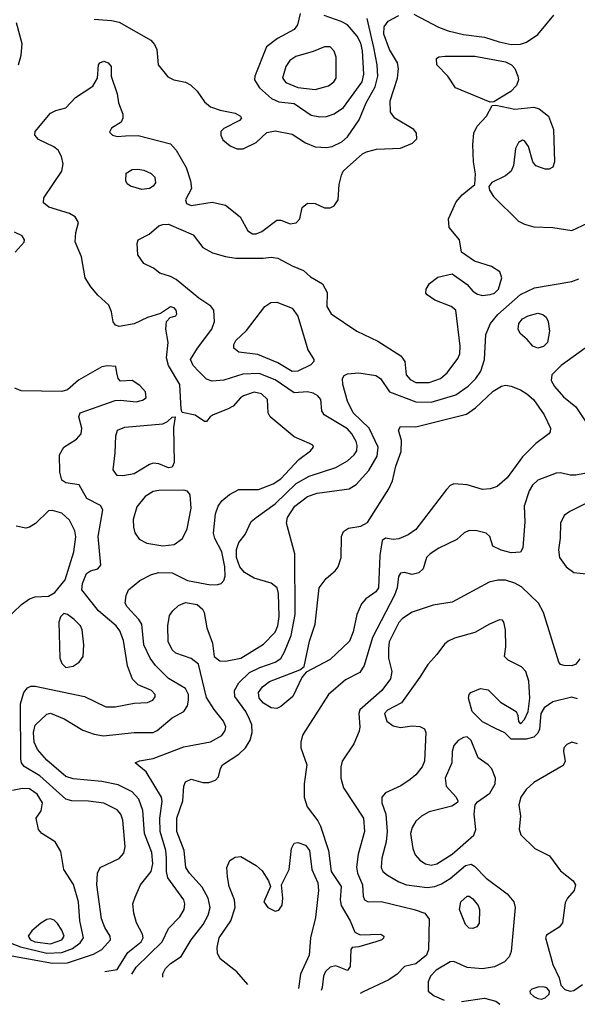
# Model space of a CAD drawing. Extents: x 1173079 to 1307053, y 522583 to 678478.
# Tile 109 of 256: x 1227163 to 1230093, y 527876 to 533052. Entities that reach past the tile are written whole.
import ezdxf

# ---------------------------------------------------------------- set-up
doc = ezdxf.new("R2010")
doc.units = 0

msp = doc.modelspace()

# ---------------------------------------------------------------- linework, layer by layer
at = {"layer": '0CON20XD'}
for points in [[(1228637.1, 533085), (1228622.9, 533025), (1228605, 533000), (1228517.6, 532952.4), (1228460.4, 532909.6), (1228398.2, 532755), (1228397.3, 532735), (1228423, 532693), (1228487, 532637), (1228525, 532620.7), (1228605, 532611.8), (1228695, 532550.8), (1228740.9, 532540.9)], [(1227156, 532814), (1227171.5, 532865), (1227176.4, 532925), (1227146.4, 533035)], [(1227610.3, 528048.6), (1227675, 528058.5), (1227732.2, 528147.8), (1227800.6, 528205), (1227812.4, 528225), (1227808.4, 528245), (1227776.2, 528305), (1227762.5, 528355), (1227757.5, 528405), (1227769.2, 528439.2), (1227798.4, 528505), (1227854.2, 528575), (1227863.3, 528615), (1227857.5, 528675), (1227818.1, 528775), (1227810, 528895), (1227789.3, 528955), (1227755, 528993.9), (1227680.3, 529030.3), (1227595, 529048.1), (1227445, 529061.2), (1227405, 529074), (1227305, 529159.1), (1227255.9, 529215.9), (1227240, 529255), (1227235.3, 529305), (1227245, 529344.3), (1227305, 529401.1), (1227325, 529407.5), (1227397.7, 529377.7), (1227495, 529317.5), (1227555, 529295.9), (1227603.1, 529286.9), (1227765, 529304.7), (1227865, 529305.4), (1227885, 529315.4), (1227965, 529381.5), (1228025.6, 529415), (1228044.6, 529445), (1228050.6, 529475), (1228050.3, 529505), (1228035, 529536.5), (1227945, 529588.7), (1227876.6, 529656.6), (1227848.8, 529695), (1227816.2, 529766.2), (1227804.1, 529875), (1227789.7, 529899.7), (1227727.8, 529965), (1227716.7, 529985), (1227722.2, 530025), (1227735.6, 530055), (1227795, 530104.5), (1227855, 530136.2), (1227895, 530146.1), (1227964.1, 530144.1), (1228045.4, 530104.6), (1228165, 530081.1), (1228205, 530082.5), (1228221.1, 530088.9), (1228235.9, 530104.1), (1228242.8, 530127.2), (1228241.1, 530175), (1228225.8, 530255), (1228188.8, 530325), (1228182.2, 530352.2), (1228192.5, 530455), (1228206.9, 530495), (1228225, 530523.1), (1228265, 530555.4), (1228315, 530582.5), (1228417.2, 530582.8), (1228495, 530611.4), (1228535, 530639), (1228629.6, 530740.4), (1228692, 530785), (1228706.7, 530805), (1228703.3, 530815), (1228686.7, 530825), (1228605, 530860), (1228478.6, 530965), (1228468.9, 530985), (1228465.5, 531055), (1228434.2, 531085), (1228395, 531093.9), (1228340, 531075), (1228323.1, 531065), (1228285, 531020.8), (1228255.5, 531004.5), (1228180, 530975), (1228163.3, 530965), (1228145, 530940), (1228135, 530940), (1228085, 530972.5), (1228016.7, 530986.7), (1228011.2, 531005), (1228005.4, 531135), (1227944.3, 531234.3), (1227934.6, 531275), (1227942.7, 531355), (1227931.1, 531425), (1227934.2, 531465), (1227954.3, 531485.7), (1227983.9, 531496.1), (1227988.8, 531505), (1227985.8, 531525), (1227975, 531537.1), (1227955, 531542.9), (1227903, 531507), (1227835, 531486.5), (1227765, 531453.3), (1227685, 531438.6), (1227666.6, 531446.6), (1227654.5, 531464.5), (1227645.4, 531515.4), (1227631.7, 531551.7), (1227573.1, 531603.1), (1227536.8, 531646.8), (1227507.7, 531695), (1227488.5, 531805), (1227454.7, 531885), (1227457.3, 531932.8), (1227472.5, 531985), (1227454.4, 532015), (1227425, 532032.3), (1227316.2, 532066.2), (1227289.1, 532089.1), (1227290, 532115), (1227384.4, 532255), (1227391.4, 532295), (1227383, 532333), (1227365, 532366.2), (1227343.4, 532383.4), (1227261.4, 532421.4), (1227243.3, 532445), (1227244.5, 532465), (1227325, 532560), (1227352.5, 532575), (1227405, 532588), (1227457.2, 532642.8), (1227546.9, 532703.1), (1227571.4, 532745), (1227577.5, 532815), (1227585, 532825.7), (1227605, 532834.2), (1227628.8, 532825), (1227643.3, 532805), (1227643.8, 532755), (1227675, 532662.5), (1227682.9, 532615), (1227705.7, 532555), (1227705.8, 532535), (1227696.9, 532513.1), (1227645, 532481.2), (1227635, 532460), (1227650, 532445), (1227675, 532437.1), (1227719.1, 532440.9), (1227785, 532443.3), (1227955, 532399.5), (1227985, 532365.5), (1228038, 532275), (1228061.2, 532205), (1228065.6, 532165), (1228034.5, 532105), (1228039.2, 532085), (1228065, 532074.5), (1228175, 532092.7), (1228245, 532076.7), (1228321.4, 532015), (1228361.5, 531941.5), (1228386.6, 531926.6), (1228405, 531925.6), (1228435, 531939.1), (1228515, 531998.8), (1228535, 531998.8), (1228585, 531978.9), (1228615.4, 531984.6), (1228634.4, 532005.6), (1228648, 532065), (1228675, 532088.1), (1228715, 532085.6), (1228765, 532062.5), (1228795, 532063.6), (1228815, 532073.5), (1228836.7, 532105), (1228841.5, 532185), (1228853.5, 532235), (1228863.6, 532256.4), (1228884.3, 532275.7), (1228965, 532347.1), (1228985, 532357.9), (1229038.3, 532371.7), (1229165, 532376.5), (1229226.4, 532403.6), (1229249.2, 532425), (1229248.6, 532455), (1229234.3, 532475), (1229134, 532535), (1229111.9, 532565), (1229109.6, 532625), (1229147.7, 532745), (1229153.9, 532795), (1229148, 532825), (1229105.9, 532895), (1229076.4, 532975), (1229077.8, 533015), (1229099.1, 533045), (1229155, 533074.7)], [(1227553.9, 533053.9), (1227645, 533048.5), (1227685, 533038.5), (1227852, 532945), (1227872.1, 532922.1), (1227884, 532895), (1227891.2, 532815), (1227941.9, 532751.9), (1227972.5, 532735), (1228035, 532723.5), (1228060.1, 532710.1), (1228095.7, 532675.7), (1228135, 532619.4), (1228165, 532594.4), (1228216.3, 532576.3), (1228295, 532561.4), (1228323.3, 532545), (1228328.8, 532535), (1228318.8, 532521.2), (1228235, 532480.8), (1228220.8, 532465), (1228220, 532445), (1228230.3, 532420.3), (1228269.5, 532389.5), (1228305, 532372.5), (1228337, 532373), (1228405, 532406.2), (1228461.7, 532458.3), (1228505, 532467.1), (1228595, 532450), (1228665, 532405.4), (1228715, 532383.5), (1228775, 532380), (1228804.5, 532384.5), (1228855, 532410.5), (1228885, 532435.5), (1228947.2, 532525), (1228983.1, 532615), (1229030.8, 532699.2), (1229044.5, 532755.5), (1229041.5, 532815), (1229024.3, 532905), (1228988.3, 533058.3)], [(1228740.9, 532540.9), (1228775, 532543.8), (1228815, 532557.7), (1228865, 532590), (1228962.3, 532725), (1228971.1, 532765), (1228965, 532888.8), (1228955, 532928.1), (1228936.5, 532965), (1228885, 533024.7), (1228852.8, 533042.8), (1228763.8, 533073.8)], [(1229235, 533080.6), (1229363.3, 533013.3), (1229415, 532992.5), (1229495, 532973.3), (1229605, 532960.5), (1229682.5, 532935), (1229745, 532920.8), (1229795, 532922.5), (1229825.4, 532934.6), (1229885, 532974.2), (1229969.2, 533075)], [(1228715, 532684.1), (1228785.3, 532704.7), (1228813.3, 532725), (1228826.5, 532745), (1228825.6, 532855), (1228816.4, 532886.4), (1228795, 532908.6), (1228765, 532910), (1228706, 532884), (1228615, 532858), (1228582.3, 532837.7), (1228561.6, 532805), (1228543.8, 532745), (1228561, 532721), (1228625, 532695.8), (1228715, 532684.1)], [(1229635, 532617.5), (1229453.2, 532693.2), (1229412.9, 532755), (1229355.8, 532815), (1229352.5, 532847.5), (1229365, 532856.2), (1229399.7, 532860.3), (1229555, 532859.4), (1229715, 532830.5), (1229746.7, 532815), (1229764.4, 532795), (1229781.4, 532755), (1229784.3, 532735), (1229774.5, 532705.5), (1229744, 532675), (1229655, 532620), (1229635, 532617.5)], [(1227752.7, 528035.1), (1227775, 528071.5), (1227911.6, 528205), (1227945.3, 528274.7), (1228005, 528336.9), (1228027.7, 528375), (1228030.8, 528405), (1228025.4, 528425), (1227941.7, 528541.7), (1227934.5, 528574.5), (1227933.8, 528645), (1227930.2, 528685), (1227900.7, 528785), (1227900.2, 528855), (1227911.7, 528941.7), (1227908, 528965), (1227827.9, 529097.9), (1227770, 529145), (1227793.5, 529156.5), (1227865, 529168.7), (1228025, 529230.4), (1228165, 529255.5), (1228225, 529288.6), (1228242.2, 529315), (1228245.5, 529335), (1228234.4, 529365), (1228185, 529425.7), (1228145, 529488.6), (1228102.9, 529665), (1228065, 529693.3), (1227982.8, 529722.8), (1227965, 529739.2), (1227942.6, 529782.6), (1227940.8, 529865), (1227950.6, 529919.4), (1227967.5, 529945), (1227997.6, 529972.4), (1228035, 529988.2), (1228095, 529977.1), (1228123.7, 529953.7), (1228132.2, 529935), (1228146.2, 529855), (1228176, 529775), (1228184.2, 529705), (1228215, 529682.2), (1228245, 529680), (1228325.6, 529695), (1228445, 529769.6), (1228505, 529832.5), (1228520, 529865), (1228526.6, 529915), (1228522.2, 530035), (1228515.3, 530065), (1228485, 530089.6), (1228395, 530116.7), (1228345.2, 530145.2), (1228319.5, 530175), (1228302.8, 530225), (1228302.6, 530267.4), (1228315, 530303.3), (1228347.8, 530345), (1228380, 530415), (1228405.8, 530435), (1228505, 530507.2), (1228615.5, 530614.5), (1228685, 530652), (1228825, 530698.8), (1228885, 530732.8), (1228920.9, 530765), (1228934.1, 530785), (1228935.9, 530814.1), (1228930.3, 530835), (1228908.8, 530875), (1228885, 530901.8), (1228762.2, 530975), (1228750.5, 530995), (1228745.5, 531055), (1228729.4, 531075), (1228705, 531089.2), (1228675, 531095.3), (1228605, 531090), (1228505, 531158.1), (1228421.3, 531191.3), (1228335, 531188.7), (1228235, 531157.6), (1228175, 531151.2), (1228145, 531162.5), (1228105, 531201.8), (1228074, 531235), (1228061.3, 531265), (1228096.7, 531325), (1228173.3, 531425), (1228186.2, 531466.2), (1228182.5, 531525), (1228166.8, 531546.8), (1228105, 531587.5), (1227985, 531685.5), (1227955, 531702.2), (1227899.7, 531719.7), (1227865.6, 531745.6), (1227815, 531770), (1227784, 531815), (1227780, 531875), (1227786.2, 531895), (1227843.8, 531925), (1227895, 531968), (1227915, 531975.8), (1227945, 531976.9), (1228075, 531921.5), (1228125.7, 531855), (1228176.7, 531826.7), (1228245, 531806.7), (1228298.7, 531798.7), (1228442.2, 531797.8), (1228485, 531804.4), (1228518.9, 531798.9), (1228595, 531757.5), (1228654.2, 531734.2), (1228690.9, 531700.9), (1228754.2, 531664.2), (1228778.3, 531618.3), (1228777.1, 531545), (1228799.2, 531505), (1228934, 531415), (1229045, 531362.9), (1229165.3, 531285.3), (1229187.5, 531255), (1229194.5, 531185), (1229215, 531160.4), (1229245, 531144.7), (1229315.3, 531144.7), (1229375, 531166.5), (1229408.6, 531195), (1229465, 531271.2), (1229475.7, 531295.7), (1229478.5, 531335), (1229454.3, 531524.3), (1229431.2, 531545), (1229345, 531577.5), (1229304.4, 531605), (1229297.8, 531615), (1229298.5, 531635), (1229316.9, 531665), (1229360.9, 531699.1), (1229435, 531716.2), (1229515, 531659.2), (1229544.6, 531624.6), (1229568.6, 531608.6), (1229595, 531602.5), (1229635, 531606.7), (1229658.1, 531615), (1229679.5, 531635), (1229696.5, 531695), (1229686.1, 531726.1), (1229642, 531755), (1229552.7, 531782.7), (1229485, 531830), (1229473.3, 531895), (1229419.2, 531959.2), (1229415.8, 532005), (1229456, 532095), (1229488.3, 532131.7), (1229553.9, 532186.1), (1229557.7, 532242.3), (1229547.1, 532305), (1229544.4, 532395), (1229549.1, 532455), (1229567.3, 532492.7), (1229616, 532545), (1229645, 532600), (1229665, 532602.5), (1229765, 532582.2), (1229865, 532591.9), (1229893.6, 532583.6), (1229941.4, 532545), (1229968.6, 532475), (1229972.5, 532305), (1229964.1, 532275.9), (1229945, 532266), (1229925, 532265.8), (1229875, 532282.9), (1229860, 532305), (1229836.1, 532386.1), (1229815.4, 532415.4), (1229805, 532419.2), (1229785, 532405.7), (1229768.5, 532375), (1229757.3, 532285), (1229745.3, 532255), (1229715, 532230.7), (1229643.8, 532196.2), (1229628, 532175), (1229632, 532155), (1229653, 532123), (1229785, 531993.6), (1229815, 531977.3), (1229865, 531963.6), (1229965, 531959.2), (1230065, 531943.1), (1230147.6, 531982.4)], [(1227805, 532160), (1227745, 532176.2), (1227728.3, 532188.3), (1227720, 532205), (1227723.3, 532245), (1227755, 532264), (1227784.4, 532265.6), (1227815, 532260.8), (1227854, 532244), (1227873.6, 532223.6), (1227876.7, 532195), (1227863.9, 532176.1), (1227845, 532164), (1227805, 532160)], [(1227139.5, 531830.5), (1227187.3, 531882.7), (1227188.8, 531895), (1227176, 531915), (1227135, 531935.7)], [(1227914.6, 528019.7), (1227915, 528036.7), (1227929.1, 528065), (1227955, 528090.9), (1228012.4, 528127.6), (1228064.3, 528215.7), (1228128, 528295), (1228154, 528345), (1228163.4, 528385), (1228153.4, 528433.4), (1228122.4, 528492.4), (1228055.4, 528565), (1228036.8, 528595), (1228027.8, 528685), (1227988.7, 528785), (1227988, 528855), (1228020.3, 528945), (1228026.4, 529023.6), (1228035, 529046), (1228065, 529060), (1228125, 529042), (1228157.7, 529042.3), (1228192.5, 529055), (1228207.7, 529072.3), (1228218, 529115), (1228229.2, 529135), (1228315, 529190.7), (1228349.3, 529225), (1228374.1, 529265), (1228384.3, 529305.7), (1228382.1, 529345), (1228371.2, 529375), (1228350.8, 529415), (1228294, 529495), (1228291.8, 529525), (1228314.4, 529565.6), (1228370.4, 529619.6), (1228425, 529647.1), (1228505.4, 529674.6), (1228535, 529694.7), (1228555, 529728.5), (1228589.3, 529815), (1228609.8, 529925), (1228608.9, 530245), (1228565.3, 530405), (1228569.7, 530435), (1228608.5, 530495), (1228674.8, 530545.2), (1228726.7, 530563.3), (1228895, 530586.4), (1228930.5, 530609.5), (1228997.1, 530682.9), (1229042, 530758), (1229047.5, 530805), (1228999.5, 530905), (1228916.2, 530985), (1228885, 531046), (1228861.5, 531135), (1228860, 531165), (1228868.6, 531181.4), (1228885, 531190.8), (1228945, 531195.5), (1229035, 531180.9), (1229058.9, 531165), (1229107.1, 531095), (1229245, 531043.7), (1229325, 531042.2), (1229455, 531080.8), (1229520.4, 531125), (1229559.6, 531165), (1229586, 531205), (1229604.7, 531265), (1229612.2, 531397.8), (1229636.8, 531455), (1229675, 531502.3), (1229795, 531607.8), (1229868.3, 531641.7), (1230065, 531675.3), (1230101, 531689)], [(1228595, 531202), (1228518.7, 531248.7), (1228415, 531292.7), (1228314.3, 531304.3), (1228288.8, 531325), (1228288, 531345), (1228299.2, 531365), (1228355, 531418), (1228450.8, 531545), (1228483.3, 531565), (1228515, 531567.5), (1228595, 531535.4), (1228625, 531492.9), (1228677.1, 531317.1), (1228709.2, 531265), (1228709.2, 531255), (1228692.6, 531237.4), (1228625, 531203.9), (1228595, 531202)], [(1229885, 531324.5), (1229859.2, 531335), (1229830, 531370), (1229792.2, 531402.2), (1229782.5, 531425), (1229786.7, 531455), (1229805, 531478.9), (1229835, 531495.6), (1229885, 531510), (1229912.7, 531502.7), (1229928.8, 531488.8), (1229940, 531465), (1229946.9, 531415), (1229937.1, 531355), (1229915, 531333.5), (1229885, 531324.5)], [(1230134.2, 531325), (1230008.5, 531235), (1229959.5, 531185), (1229956.5, 531155), (1229973.4, 531123.4), (1230019.8, 531069.8), (1230086.1, 531016.1), (1230137.2, 530937.2)], [(1226975, 528156.7), (1227335, 528092.6), (1227415, 528094), (1227550.9, 528139.1), (1227595, 528164.6), (1227640, 528215), (1227638.2, 528235), (1227610.3, 528280.3), (1227592.8, 528325), (1227568.8, 528505), (1227572.2, 528565), (1227586, 528595), (1227685, 528643.3), (1227709.8, 528670.2), (1227716.6, 528703.4), (1227705.9, 528845), (1227695.4, 528875), (1227675, 528898.2), (1227605, 528933.8), (1227525, 528944), (1227436.7, 528946.7), (1227405, 528955.4), (1227268.1, 529078.1), (1227186.9, 529126.9), (1227173.1, 529145), (1227168.9, 529165), (1227168.2, 529455), (1227185.4, 529514.6), (1227205, 529540), (1227221.1, 529548.9), (1227245, 529549.4), (1227504, 529494), (1227615, 529440.8), (1227665, 529440.8), (1227765, 529458.6), (1227835, 529461.9), (1227862, 529475), (1227875, 529493.3), (1227874.3, 529505), (1227855.7, 529525), (1227785.4, 529555.4), (1227755.4, 529585.4), (1227729.2, 529655), (1227708.6, 529788.6), (1227690.1, 529840.1), (1227670.4, 529865), (1227576.7, 529945), (1227490.3, 530055), (1227492.3, 530087.7), (1227515, 530140.8), (1227535, 530154.3), (1227574, 530166), (1227588.8, 530185), (1227574.7, 530335), (1227600, 530475), (1227587.9, 530497.9), (1227515.5, 530535.5), (1227475, 530606.2), (1227405, 530618.1), (1227385, 530632), (1227373.2, 530673.2), (1227372.2, 530765), (1227395, 530805.7), (1227462.4, 530847.6), (1227485.6, 530874.4), (1227490, 530905), (1227474.2, 530965), (1227481.2, 530985), (1227665, 531049.5), (1227695, 531052.5), (1227775, 531043.2), (1227807.9, 531052.1), (1227827.5, 531065), (1227824.3, 531095), (1227795, 531128.6), (1227755, 531156), (1227692.3, 531152.3), (1227680, 531165), (1227674, 531195), (1227668.8, 531228.8), (1227625, 531232.5), (1227595, 531226.7), (1227472.4, 531157.6), (1227415, 531106.9), (1227385, 531096.7), (1227171.7, 531101.7), (1227138, 531115)], [(1228515, 529431.8), (1228485, 529435.4), (1228445, 529458.8), (1228421.5, 529485), (1228417.9, 529515), (1228438.5, 529545), (1228475, 529573.2), (1228635.9, 529634.1), (1228658, 529652), (1228685.4, 529785), (1228715.4, 529875), (1228736.5, 530065), (1228774.4, 530115), (1228821.2, 530155), (1228835.8, 530175), (1228851.9, 530225), (1228854.4, 530335), (1228865, 530361.2), (1228891.5, 530378.5), (1228955, 530390), (1228990.6, 530409.4), (1229103.5, 530586.5), (1229122.4, 530627.6), (1229140, 530705), (1229168.2, 530781.8), (1229169.2, 530839.2), (1229154.2, 530895), (1229165, 530913.3), (1229245, 530911.5), (1229511.8, 530978.2), (1229558.1, 531011.9), (1229650.7, 531099.3), (1229695, 531125.4), (1229715, 531130.8), (1229745, 531126.1), (1229795, 531106.8), (1229828.5, 531085), (1229862.5, 531055), (1229918.5, 530975), (1229952, 530905), (1229951.2, 530885), (1229943.8, 530875), (1229875.4, 530824.6), (1229805.2, 530754.8), (1229725, 530643.8), (1229671.3, 530598.7), (1229635, 530585.3), (1229595, 530581.6), (1229515, 530607.3), (1229445, 530612.2), (1229425, 530603.1), (1229405, 530583.1), (1229245, 530371.4), (1229205, 530344.4), (1229155, 530322.5), (1229125, 530320), (1229085, 530326.2), (1229067.5, 530315), (1229055.7, 530235), (1229049.2, 530065), (1229035, 530044.5), (1228981.9, 530008.1), (1228959.4, 529980.6), (1228935.5, 529925), (1228915, 529833.8), (1228896.2, 529785), (1228795, 529689.5), (1228668, 529622), (1228645.6, 529594.4), (1228597.9, 529495), (1228535, 529441.5), (1228515, 529431.8)], [(1227705, 530654.4), (1227675, 530655.8), (1227654.5, 530685), (1227665.3, 530775), (1227668, 530865), (1227677.8, 530895), (1227715, 530910.4), (1227915, 530926.9), (1227940.3, 530939.7), (1227965, 530962.5), (1227980, 530965), (1227971.4, 530908.6), (1227975.4, 530725), (1227965, 530700), (1227945, 530695.6), (1227895, 530718.1), (1227865, 530720.6), (1227845, 530714.4), (1227765, 530665.5), (1227705, 530654.4)], [(1230167, 530673), (1230085, 530657.5), (1230055, 530658), (1230005, 530670), (1229982.1, 530667.9), (1229885, 530631.4), (1229857.1, 530605), (1229840, 530575), (1229814.4, 530495), (1229818.3, 530411.7), (1229807.1, 530275), (1229795, 530252.5), (1229745, 530249.2), (1229692.7, 530262.7), (1229650, 530285), (1229633.3, 530335), (1229615, 530353.3), (1229565.7, 530365.7), (1229525, 530366.7), (1229499.2, 530355), (1229460.4, 530319.6), (1229365, 530274.6), (1229319.2, 530245), (1229300, 530225), (1229282.5, 530165), (1229260, 530145), (1229225, 530135.6), (1229185, 530145.6), (1229165, 530142.9), (1229154.2, 530125.8), (1229146.9, 530065), (1229133.2, 530026.8), (1229016.5, 529805), (1228972.9, 529657.1), (1228950.2, 529619.8), (1228875, 529581.1), (1228785.6, 529505), (1228649.6, 529290.4), (1228640, 529255), (1228640.8, 529225), (1228671.1, 529135), (1228657.3, 529035), (1228657.3, 528965), (1228674, 528914), (1228729.9, 528839.9), (1228743, 528813), (1228786.5, 528685), (1228800.3, 528575), (1228852.1, 528495), (1228847.5, 528425), (1228852.5, 528395), (1228898.8, 528315), (1228923.8, 528255), (1228951.7, 528241.7), (1229060, 528245), (1229076.2, 528235), (1229075.6, 528224.4), (1229066.2, 528215), (1229035, 528204.5), (1228945, 528178.8), (1228910, 528175), (1228902.5, 528165), (1228898.8, 528075), (1228885, 528053.8), (1228825, 528078.6), (1228795, 528072.2), (1228770.4, 528049.6), (1228759.2, 528025), (1228752.9, 527965), (1228747.9, 527949.1)], [(1227915, 530285.4), (1227975, 530293.8), (1228019.1, 530325), (1228043.9, 530375), (1228064, 530485), (1228058.9, 530555), (1228045, 530572.9), (1228025, 530578.5), (1227895, 530577.1), (1227865, 530571.6), (1227822.9, 530545), (1227778.1, 530491.9), (1227759.5, 530425), (1227760.6, 530385), (1227768.6, 530355), (1227790.7, 530320.7), (1227831.1, 530301.1), (1227915, 530285.4)], [(1230135, 530506.6), (1230053.4, 530466.6), (1230024.6, 530445), (1230005.3, 530405), (1230003.4, 530326.6), (1229993.8, 530265), (1230000.4, 530225), (1230035, 530175.6), (1230075, 530145.5), (1230172.5, 530135)], [(1227085.9, 529894.1), (1227172.3, 529977.7), (1227215, 530007.5), (1227245, 530018.9), (1227315, 530022), (1227348.3, 530041.7), (1227402.6, 530107.4), (1227448.2, 530255), (1227457.3, 530332.7), (1227452.3, 530365), (1227425, 530420.8), (1227385, 530458), (1227335, 530472), (1227315, 530470), (1227246.8, 530403.2), (1227215, 530384), (1227195, 530379.2), (1227145, 530388.9)], [(1230107.2, 529692.8), (1230085, 529664), (1230065, 529656), (1230025, 529656.7), (1230005, 529663.3), (1229996.2, 529675), (1229914.7, 529935), (1229889.6, 529985), (1229800.8, 530070.8), (1229765, 530090.7), (1229715, 530105.9), (1229674.7, 530105.3), (1229630, 530095), (1229435, 529989.5), (1229335.4, 529974.6), (1229225, 529937.3), (1229175, 529904.5), (1229155, 529882.5), (1229105, 529780.8), (1229100.7, 529745), (1229101.8, 529695), (1229117.9, 529625), (1229112.3, 529587.7), (1229065.4, 529525), (1228950.9, 529425), (1228945.3, 529405), (1228951.3, 529335), (1228947.6, 529312.4), (1228919.2, 529245), (1228857.8, 529155), (1228850.5, 529125), (1228850.5, 529065), (1228864.7, 529014.7), (1228968.9, 528855), (1228974.5, 528784.5), (1228941.3, 528665), (1228932.9, 528597.1), (1228938.6, 528565), (1228964.7, 528505), (1228967.8, 528445), (1228974.3, 528425), (1228995, 528415.7), (1229062.6, 528417.4), (1229236.2, 528375), (1229292, 528355), (1229314.5, 528324.5), (1229311.5, 528165), (1229301.5, 528135), (1229245, 528089.4), (1229185, 528074.3), (1229147.1, 528035), (1229103.3, 528005), (1228968.5, 527941.5), (1228953, 527932.8)], [(1227405, 529646.7), (1227445, 529654.4), (1227475.4, 529674.6), (1227496, 529705), (1227500, 529765), (1227491.4, 529845), (1227482.9, 529865), (1227449.5, 529899.5), (1227415, 529925.6), (1227395, 529930), (1227377.2, 529912.8), (1227369.6, 529885), (1227374.7, 529695), (1227385, 529667.1), (1227405, 529646.7)], [(1230095, 529482.7), (1230065, 529490), (1229965, 529465.9), (1229918.5, 529435), (1229901.1, 529405), (1229895, 529323.3), (1229885, 529301.2), (1229865, 529281.2), (1229825, 529270), (1229745, 529270), (1229713, 529303), (1229663.3, 529326.7), (1229595, 529360.4), (1229541.1, 529415), (1229521.8, 529485), (1229524.5, 529505), (1229534.1, 529515.9), (1229585, 529536.2), (1229625, 529529.1), (1229688.9, 529465), (1229772, 529415), (1229781.2, 529395), (1229783.3, 529363.3), (1229795, 529350), (1229815, 529372.5), (1229834.1, 529415.9), (1229842.9, 529485), (1229839.2, 529575), (1229823.4, 529625), (1229799.9, 529649.9), (1229730, 529685), (1229710, 529705), (1229717.5, 529755), (1229716.2, 529845), (1229707.5, 529885), (1229700, 529895), (1229685, 529896.7), (1229632.5, 529875), (1229555, 529831.4), (1229448.6, 529801.4), (1229414.7, 529785.3), (1229395, 529769.2), (1229355.7, 529715), (1229306.9, 529663.1), (1229265, 529595.6), (1229169.4, 529460.6), (1229095, 529421.9), (1229079.2, 529405), (1229092, 529365), (1229125, 529340.8), (1229165, 529330.8), (1229225, 529340), (1229265, 529337.1), (1229290, 529325), (1229298, 529305), (1229289.5, 529155), (1229278.5, 529125), (1229245, 529082.9), (1229215, 529057.5), (1229165.4, 529024.6), (1229085, 528988.6), (1229065.7, 528965), (1229066.5, 528935), (1229087.1, 528875), (1229094.7, 528785), (1229089.2, 528730.8), (1229065.4, 528645), (1229061.8, 528595), (1229071.1, 528575), (1229095, 528555.4), (1229155, 528520), (1229195, 528504), (1229305, 528490.8), (1229345, 528496.4), (1229379.4, 528509.4), (1229425, 528537.5), (1229505, 528605.3), (1229535, 528612.9), (1229552.5, 528602.5), (1229615, 528540), (1229725, 528457.5), (1229760, 528415), (1229766.2, 528385), (1229745.3, 528154.7), (1229734.7, 528125.3), (1229710.1, 528099.9), (1229657.2, 528072.8), (1229595, 528063.5), (1229515, 528070), (1229445, 528101.3), (1229425, 528100.3), (1229351.1, 528055), (1229322.3, 528025), (1229310, 527995), (1229309.2, 527945), (1229341.5, 527921.5), (1229393.7, 527898.5)], [(1229325, 528607.7), (1229355, 528614.7), (1229435, 528665.9), (1229549.6, 528765), (1229559.1, 528795), (1229551.5, 528875), (1229556.9, 528925), (1229569.1, 528940.9), (1229633.5, 528986.5), (1229660.8, 529035), (1229663.1, 529065), (1229643.3, 529113.3), (1229624.4, 529135), (1229571.9, 529171.9), (1229535, 529262.2), (1229515, 529282.1), (1229495, 529279.1), (1229467.6, 529262.4), (1229443.5, 529236.5), (1229435.5, 529205), (1229433.1, 529145), (1229399.1, 529065), (1229403.7, 529023.7), (1229456.9, 528965), (1229465.7, 528945), (1229463, 528937), (1229433, 528917), (1229315, 528887.5), (1229275, 528864.5), (1229245, 528838.1), (1229224.8, 528805.3), (1229216.1, 528775), (1229228.9, 528695), (1229241.8, 528661.8), (1229265, 528633.3), (1229295, 528614.6), (1229325, 528607.7)], [(1230095, 529245.4), (1230065, 529253.5), (1230038.6, 529241.4), (1230023.1, 529225), (1230020, 529205), (1230028.9, 529155), (1230018.2, 529131.8), (1229865, 529041.8), (1229824.5, 529005), (1229797.3, 528965), (1229785.6, 528925), (1229794.4, 528865), (1229787, 528797), (1229796.5, 528766.5), (1229870, 528695), (1229946.2, 528656.2), (1230005, 528577.5), (1230070.6, 528525), (1230083.6, 528505), (1230076.5, 528475), (1230042.2, 528435), (1230029.8, 528410.2), (1230015, 528304), (1229997.9, 528282.1), (1229931.1, 528238.9), (1229925.8, 528225), (1229934.4, 528195), (1229964.4, 528085), (1229998, 528015), (1230006.4, 527976.4), (1230027.5, 527955), (1230055, 527946), (1230075, 527949.2), (1230119.6, 527980.4)], [(1227098.2, 528205), (1227167.8, 528177.8), (1227305, 528145.4), (1227385, 528148.8), (1227440.8, 528169.2), (1227481.1, 528198.9), (1227498.9, 528225), (1227479.2, 528315), (1227471.6, 528415), (1227446.3, 528506.3), (1227395.4, 528585), (1227379.9, 528679.9), (1227350.2, 528730.2), (1227280, 528775), (1227261.2, 528795), (1227250, 528855), (1227276.3, 528893.7), (1227282.3, 528935), (1227255, 528981.2), (1227215, 529008.8), (1227178.7, 529011.3), (1227125, 529000.4)], [(1228361.9, 527979.8), (1228305, 528046.2), (1228217.3, 528115), (1228202.1, 528145), (1228200.8, 528175), (1228211.3, 528225), (1228273.2, 528315), (1228294.6, 528385), (1228292.3, 528425), (1228263.2, 528495), (1228254.5, 528545.5), (1228251.9, 528595), (1228268.1, 528631.9), (1228295, 528650.6), (1228325, 528652.5), (1228405, 528605.5), (1228437.7, 528577.7), (1228470.5, 528525), (1228480.6, 528495), (1228445.6, 528415), (1228467.1, 528385), (1228505, 528366.5), (1228525, 528371.9), (1228541.9, 528398.1), (1228546.7, 528435), (1228539.5, 528505), (1228578.9, 528585), (1228592.1, 528695), (1228605, 528724), (1228625, 528727.5), (1228665, 528712.5), (1228685.4, 528685), (1228697.8, 528585), (1228728.9, 528515), (1228733.9, 528475), (1228717.8, 528332.2), (1228691.8, 528225), (1228683.8, 528135), (1228638.2, 528035), (1228628.7, 527958.6)], [(1229545, 528274.3), (1229525, 528276.7), (1229505.5, 528295), (1229474.5, 528375), (1229481.9, 528415), (1229515, 528445.6), (1229525, 528445.6), (1229545, 528431.4), (1229572.5, 528395), (1229579.2, 528375), (1229577.3, 528302.7), (1229565.6, 528284.4), (1229545, 528274.3)], [(1227325, 528194.2), (1227384.6, 528215), (1227396, 528235), (1227385, 528265.8), (1227361.2, 528301.2), (1227345, 528318.1), (1227325, 528326.4), (1227305, 528322.1), (1227275, 528302.7), (1227227.4, 528262.6), (1227207.5, 528235), (1227219.6, 528215), (1227242.7, 528205), (1227325, 528194.2)], [(1229905, 527903.8), (1229925, 527910), (1229945, 527930), (1229947.5, 527945), (1229933.6, 527963.6), (1229915, 527968.8), (1229885.9, 527965.9), (1229854.4, 527955.6), (1229843.8, 527945), (1229846.2, 527935), (1229865, 527918), (1229885, 527906), (1229905, 527903.8)], [(1229484, 527891.6), (1229605, 527909.4), (1229665, 527893.2), (1229686.3, 527876.3)]]:
    msp.add_lwpolyline(points, dxfattribs=at)

doc.saveas('drawing.dxf')
